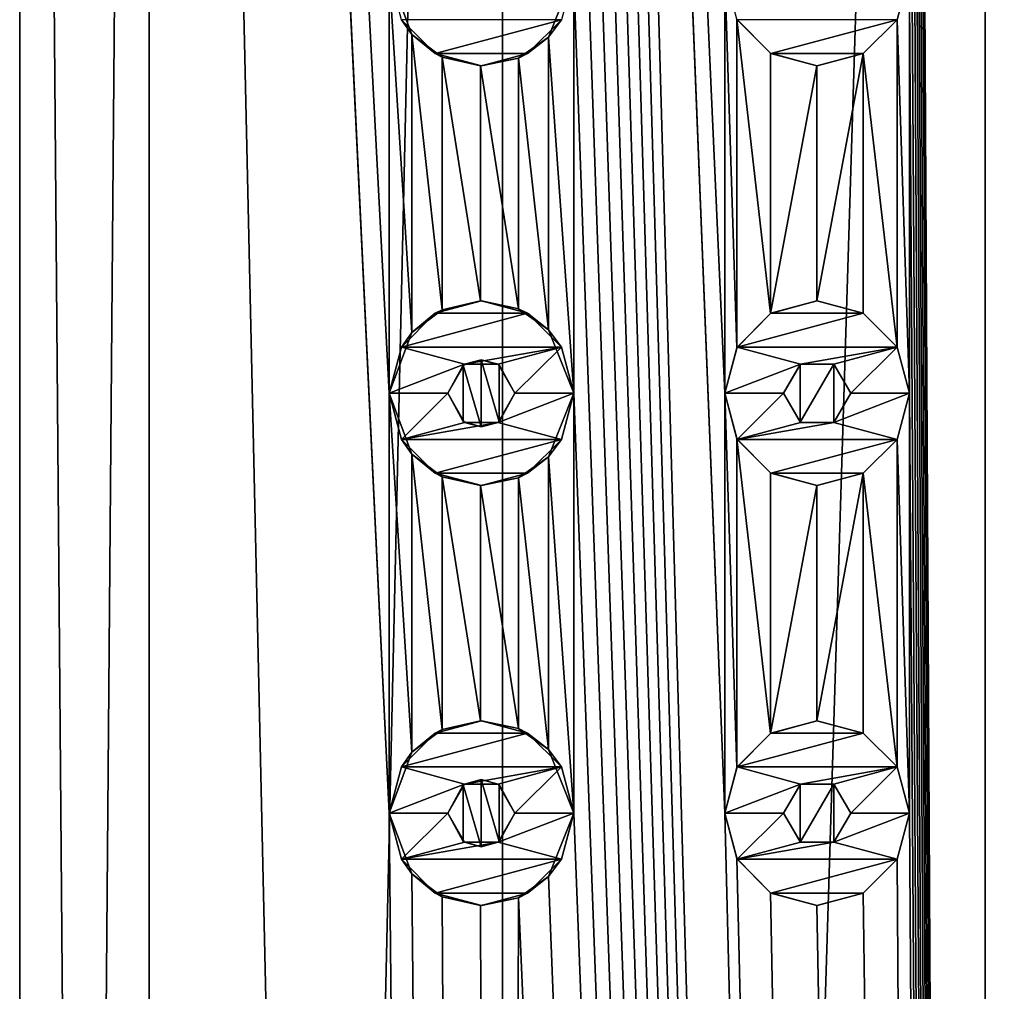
# Model space of a CAD drawing. Header units: millimetres. Extents: x -175 to 175, y 0 to 204.
# Tile 125 of 138: x -12 to 0, y 142 to 154. Entities that reach past the tile are written whole.
import ezdxf

# ---------------------------------------------------------------- set-up
doc = ezdxf.new("R2010")
doc.units = ezdxf.units.MM
doc.header["$LTSCALE"] = 65.185185
for name, color, linetype in [('122', 7, 'CONTINUOUS'), ('123', 7, 'CONTINUOUS'), ('127', 7, 'CONTINUOUS'), ('128', 7, 'CONTINUOUS'), ('129', 7, 'CONTINUOUS'), ('130', 7, 'CONTINUOUS'), ('131', 7, 'CONTINUOUS'), ('132', 7, 'CONTINUOUS'), ('133', 7, 'CONTINUOUS'), ('134', 7, 'CONTINUOUS'), ('135', 7, 'CONTINUOUS'), ('136', 7, 'CONTINUOUS'), ('222', 7, 'CONTINUOUS'), ('223', 7, 'CONTINUOUS'), ('227', 7, 'CONTINUOUS'), ('228', 7, 'CONTINUOUS'), ('229', 7, 'CONTINUOUS'), ('230', 7, 'CONTINUOUS'), ('231', 7, 'CONTINUOUS'), ('232', 7, 'CONTINUOUS'), ('233', 7, 'CONTINUOUS'), ('234', 7, 'CONTINUOUS'), ('235', 7, 'CONTINUOUS'), ('236', 7, 'CONTINUOUS'), ('261', 7, 'CONTINUOUS'), ('262', 7, 'CONTINUOUS'), ('271', 7, 'CONTINUOUS'), ('272', 7, 'CONTINUOUS'), ('32', 7, 'CONTINUOUS'), ('33', 7, 'CONTINUOUS')]:
    doc.layers.add(name, color=color, linetype=linetype)

msp = doc.modelspace()

# ---------------------------------------------------------------- linework, layer by layer
at = {"layer": '122', "linetype": 'CONTINUOUS'}
for points in [[(-2.55, 153.547, 12.5), (-1.047, 153.95, 12.5), (-2.953, 153.95, 12.5), (-2.55, 153.547, 12.5)], [(-1.45, 153.547, 12.5), (-1.047, 153.95, 12.5), (-2.55, 153.547, 12.5), (-1.45, 153.547, 12.5)], [(-2, 153.4, 12.5), (-1.45, 153.547, 12.5), (-2.55, 153.547, 12.5), (-2, 153.4, 12.5)]]:
    msp.add_3dface(points, dxfattribs=at)
at = {"layer": '123', "linetype": 'CONTINUOUS'}
for points in [[(-1.048, 153.95, 11.452), (-0.9, 154.5, 11.465), (-1.047, 153.95, 12.5), (-1.048, 153.95, 11.452)], [(-2.957, 153.958, 11.113), (-2.557, 153.551, 11.212), (-2.953, 153.95, 12.5), (-2.957, 153.958, 11.113)], [(-2.557, 153.551, 11.212), (-2.55, 153.547, 12.5), (-2.953, 153.95, 12.5), (-2.557, 153.551, 11.212)], [(-1.45, 153.547, 11.408), (-1.048, 153.95, 11.452), (-1.45, 153.547, 12.5), (-1.45, 153.547, 11.408)], [(-1.048, 153.95, 11.452), (-1.047, 153.95, 12.5), (-1.45, 153.547, 12.5), (-1.048, 153.95, 11.452)], [(-2.557, 153.551, 11.212), (-2.002, 153.4, 11.324), (-2.55, 153.547, 12.5), (-2.557, 153.551, 11.212)], [(-2.002, 153.4, 11.324), (-2, 153.4, 12.5), (-2.55, 153.547, 12.5), (-2.002, 153.4, 11.324)], [(-2.002, 153.4, 11.324), (-1.45, 153.547, 11.408), (-2, 153.4, 12.5), (-2.002, 153.4, 11.324)], [(-1.45, 153.547, 11.408), (-1.45, 153.547, 12.5), (-2, 153.4, 12.5), (-1.45, 153.547, 11.408)]]:
    msp.add_3dface(points, dxfattribs=at)
at = {"layer": '127', "linetype": 'CONTINUOUS'}
for points in [[(-2, 150.6, 12.5), (-2.55, 150.453, 12.5), (-1.45, 150.453, 12.5), (-2, 150.6, 12.5)], [(-2.55, 150.453, 12.5), (-2.953, 150.05, 12.5), (-1.45, 150.453, 12.5), (-2.55, 150.453, 12.5)], [(-1.45, 150.453, 12.5), (-2.953, 150.05, 12.5), (-1.047, 150.05, 12.5), (-1.45, 150.453, 12.5)], [(-2.953, 150.05, 12.5), (-3.1, 149.5, 12.5), (-2.2, 149.846, 12.5), (-2.953, 150.05, 12.5)], [(-1.047, 150.05, 12.5), (-2.953, 150.05, 12.5), (-2.2, 149.846, 12.5), (-1.047, 150.05, 12.5)], [(-1.8, 149.846, 12.5), (-1.047, 150.05, 12.5), (-2.2, 149.846, 12.5), (-1.8, 149.846, 12.5)], [(-1.6, 149.5, 12.5), (-1.047, 150.05, 12.5), (-1.8, 149.846, 12.5), (-1.6, 149.5, 12.5)], [(-0.9, 149.5, 12.5), (-1.047, 150.05, 12.5), (-1.6, 149.5, 12.5), (-0.9, 149.5, 12.5)], [(-3.1, 149.5, 12.5), (-2.4, 149.5, 12.5), (-2.2, 149.846, 12.5), (-3.1, 149.5, 12.5)], [(-3.1, 149.5, 12.5), (-2.953, 148.95, 12.5), (-2.4, 149.5, 12.5), (-3.1, 149.5, 12.5)], [(-2.4, 149.5, 12.5), (-2.953, 148.95, 12.5), (-2.2, 149.154, 12.5), (-2.4, 149.5, 12.5)], [(-1.047, 148.95, 12.5), (-0.9, 149.5, 12.5), (-1.8, 149.154, 12.5), (-1.047, 148.95, 12.5)], [(-1.8, 149.154, 12.5), (-0.9, 149.5, 12.5), (-1.6, 149.5, 12.5), (-1.8, 149.154, 12.5)], [(-2.953, 148.95, 12.5), (-1.047, 148.95, 12.5), (-1.8, 149.154, 12.5), (-2.953, 148.95, 12.5)], [(-2.2, 149.154, 12.5), (-2.953, 148.95, 12.5), (-1.8, 149.154, 12.5), (-2.2, 149.154, 12.5)], [(-2.55, 148.547, 12.5), (-1.047, 148.95, 12.5), (-2.953, 148.95, 12.5), (-2.55, 148.547, 12.5)], [(-1.45, 148.547, 12.5), (-1.047, 148.95, 12.5), (-2.55, 148.547, 12.5), (-1.45, 148.547, 12.5)], [(-2, 148.4, 12.5), (-1.45, 148.547, 12.5), (-2.55, 148.547, 12.5), (-2, 148.4, 12.5)]]:
    msp.add_3dface(points, dxfattribs=at)
at = {"layer": '128', "linetype": 'CONTINUOUS'}
for points in [[(-3.1, 149.5, 11.074), (-2.957, 148.958, 11.113), (-3.1, 149.5, 12.5), (-3.1, 149.5, 11.074)], [(-3.1, 149.5, 12.5), (-2.957, 148.958, 11.113), (-2.953, 148.95, 12.5), (-3.1, 149.5, 12.5)], [(-1.048, 148.95, 11.452), (-0.9, 149.5, 11.465), (-1.047, 148.95, 12.5), (-1.048, 148.95, 11.452)], [(-0.9, 149.5, 11.465), (-0.9, 149.5, 12.5), (-1.047, 148.95, 12.5), (-0.9, 149.5, 11.465)], [(-2.957, 148.958, 11.113), (-2.557, 148.551, 11.212), (-2.953, 148.95, 12.5), (-2.957, 148.958, 11.113)], [(-2.557, 148.551, 11.212), (-2.55, 148.547, 12.5), (-2.953, 148.95, 12.5), (-2.557, 148.551, 11.212)], [(-1.45, 148.547, 11.408), (-1.048, 148.95, 11.452), (-1.45, 148.547, 12.5), (-1.45, 148.547, 11.408)], [(-1.048, 148.95, 11.452), (-1.047, 148.95, 12.5), (-1.45, 148.547, 12.5), (-1.048, 148.95, 11.452)], [(-2.557, 148.551, 11.212), (-2.002, 148.4, 11.324), (-2.55, 148.547, 12.5), (-2.557, 148.551, 11.212)], [(-2.002, 148.4, 11.324), (-2, 148.4, 12.5), (-2.55, 148.547, 12.5), (-2.002, 148.4, 11.324)], [(-2.002, 148.4, 11.324), (-1.45, 148.547, 11.408), (-2, 148.4, 12.5), (-2.002, 148.4, 11.324)], [(-1.45, 148.547, 11.408), (-1.45, 148.547, 12.5), (-2, 148.4, 12.5), (-1.45, 148.547, 11.408)]]:
    msp.add_3dface(points, dxfattribs=at)
at = {"layer": '129', "linetype": 'CONTINUOUS'}
for points in [[(-2.002, 150.6, 11.324), (-2.557, 150.449, 11.212), (-2.55, 150.453, 12.5), (-2.002, 150.6, 11.324)], [(-2.002, 150.6, 11.324), (-2.55, 150.453, 12.5), (-2, 150.6, 12.5), (-2.002, 150.6, 11.324)], [(-1.45, 150.453, 11.408), (-2.002, 150.6, 11.324), (-2, 150.6, 12.5), (-1.45, 150.453, 11.408)], [(-1.45, 150.453, 11.408), (-2, 150.6, 12.5), (-1.45, 150.453, 12.5), (-1.45, 150.453, 11.408)], [(-2.557, 150.449, 11.212), (-2.957, 150.042, 11.113), (-2.953, 150.05, 12.5), (-2.557, 150.449, 11.212)], [(-2.557, 150.449, 11.212), (-2.953, 150.05, 12.5), (-2.55, 150.453, 12.5), (-2.557, 150.449, 11.212)], [(-1.048, 150.05, 11.452), (-1.45, 150.453, 11.408), (-1.45, 150.453, 12.5), (-1.048, 150.05, 11.452)], [(-1.048, 150.05, 11.452), (-1.45, 150.453, 12.5), (-1.047, 150.05, 12.5), (-1.048, 150.05, 11.452)], [(-2.957, 150.042, 11.113), (-3.1, 149.5, 11.074), (-2.953, 150.05, 12.5), (-2.957, 150.042, 11.113)], [(-3.1, 149.5, 11.074), (-3.1, 149.5, 12.5), (-2.953, 150.05, 12.5), (-3.1, 149.5, 11.074)], [(-0.9, 149.5, 11.465), (-1.048, 150.05, 11.452), (-0.9, 149.5, 12.5), (-0.9, 149.5, 11.465)], [(-1.048, 150.05, 11.452), (-1.047, 150.05, 12.5), (-0.9, 149.5, 12.5), (-1.048, 150.05, 11.452)]]:
    msp.add_3dface(points, dxfattribs=at)
at = {"layer": '130', "linetype": 'CONTINUOUS'}
for points in [[(-2.2, 149.846, 12.5), (-2.4, 149.5, 12.5), (-2.202, 149.845, 11.287), (-2.2, 149.846, 12.5)], [(-2.4, 149.5, 12.5), (-2.4, 149.5, 11.247), (-2.202, 149.845, 11.287), (-2.4, 149.5, 12.5)], [(-1.799, 149.846, 11.358), (-2.2, 149.846, 12.5), (-2.202, 149.845, 11.287), (-1.799, 149.846, 11.358)], [(-1.8, 149.846, 12.5), (-2.2, 149.846, 12.5), (-1.799, 149.846, 11.358), (-1.8, 149.846, 12.5)], [(-1.6, 149.5, 12.5), (-1.8, 149.846, 12.5), (-1.6, 149.5, 11.388), (-1.6, 149.5, 12.5)], [(-1.6, 149.5, 11.388), (-1.8, 149.846, 12.5), (-1.799, 149.846, 11.358), (-1.6, 149.5, 11.388)]]:
    msp.add_3dface(points, dxfattribs=at)
at = {"layer": '131', "linetype": 'CONTINUOUS'}
for points in [[(-2.4, 149.5, 12.5), (-2.2, 149.154, 12.5), (-2.4, 149.5, 11.247), (-2.4, 149.5, 12.5)], [(-2.4, 149.5, 11.247), (-2.2, 149.154, 12.5), (-2.202, 149.155, 11.287), (-2.4, 149.5, 11.247)], [(-1.8, 149.154, 12.5), (-1.6, 149.5, 12.5), (-1.799, 149.154, 11.358), (-1.8, 149.154, 12.5)], [(-1.6, 149.5, 12.5), (-1.6, 149.5, 11.388), (-1.799, 149.154, 11.358), (-1.6, 149.5, 12.5)], [(-2.2, 149.154, 12.5), (-1.8, 149.154, 12.5), (-2.202, 149.155, 11.287), (-2.2, 149.154, 12.5)], [(-2.202, 149.155, 11.287), (-1.8, 149.154, 12.5), (-1.799, 149.154, 11.358), (-2.202, 149.155, 11.287)]]:
    msp.add_3dface(points, dxfattribs=at)
at = {"layer": '132', "linetype": 'CONTINUOUS'}
for points in [[(-2, 145.6, 12.5), (-2.55, 145.453, 12.5), (-1.45, 145.453, 12.5), (-2, 145.6, 12.5)], [(-2.55, 145.453, 12.5), (-2.953, 145.05, 12.5), (-1.45, 145.453, 12.5), (-2.55, 145.453, 12.5)], [(-1.45, 145.453, 12.5), (-2.953, 145.05, 12.5), (-1.047, 145.05, 12.5), (-1.45, 145.453, 12.5)], [(-2.953, 145.05, 12.5), (-3.1, 144.5, 12.5), (-2.2, 144.846, 12.5), (-2.953, 145.05, 12.5)], [(-1.047, 145.05, 12.5), (-2.953, 145.05, 12.5), (-2.2, 144.846, 12.5), (-1.047, 145.05, 12.5)], [(-1.8, 144.846, 12.5), (-1.047, 145.05, 12.5), (-2.2, 144.846, 12.5), (-1.8, 144.846, 12.5)], [(-1.6, 144.5, 12.5), (-1.047, 145.05, 12.5), (-1.8, 144.846, 12.5), (-1.6, 144.5, 12.5)], [(-0.9, 144.5, 12.5), (-1.047, 145.05, 12.5), (-1.6, 144.5, 12.5), (-0.9, 144.5, 12.5)], [(-3.1, 144.5, 12.5), (-2.4, 144.5, 12.5), (-2.2, 144.846, 12.5), (-3.1, 144.5, 12.5)], [(-3.1, 144.5, 12.5), (-2.953, 143.95, 12.5), (-2.4, 144.5, 12.5), (-3.1, 144.5, 12.5)], [(-2.4, 144.5, 12.5), (-2.953, 143.95, 12.5), (-2.2, 144.154, 12.5), (-2.4, 144.5, 12.5)], [(-1.047, 143.95, 12.5), (-0.9, 144.5, 12.5), (-1.8, 144.154, 12.5), (-1.047, 143.95, 12.5)], [(-1.8, 144.154, 12.5), (-0.9, 144.5, 12.5), (-1.6, 144.5, 12.5), (-1.8, 144.154, 12.5)], [(-2.953, 143.95, 12.5), (-1.047, 143.95, 12.5), (-1.8, 144.154, 12.5), (-2.953, 143.95, 12.5)], [(-2.2, 144.154, 12.5), (-2.953, 143.95, 12.5), (-1.8, 144.154, 12.5), (-2.2, 144.154, 12.5)], [(-2.55, 143.547, 12.5), (-1.047, 143.95, 12.5), (-2.953, 143.95, 12.5), (-2.55, 143.547, 12.5)], [(-1.45, 143.547, 12.5), (-1.047, 143.95, 12.5), (-2.55, 143.547, 12.5), (-1.45, 143.547, 12.5)], [(-2, 143.4, 12.5), (-1.45, 143.547, 12.5), (-2.55, 143.547, 12.5), (-2, 143.4, 12.5)]]:
    msp.add_3dface(points, dxfattribs=at)
at = {"layer": '133', "linetype": 'CONTINUOUS'}
for points in [[(-3.1, 144.5, 11.074), (-2.957, 143.958, 11.113), (-3.1, 144.5, 12.5), (-3.1, 144.5, 11.074)], [(-3.1, 144.5, 12.5), (-2.957, 143.958, 11.113), (-2.953, 143.95, 12.5), (-3.1, 144.5, 12.5)], [(-1.048, 143.95, 11.452), (-0.9, 144.5, 11.465), (-1.047, 143.95, 12.5), (-1.048, 143.95, 11.452)], [(-0.9, 144.5, 11.465), (-0.9, 144.5, 12.5), (-1.047, 143.95, 12.5), (-0.9, 144.5, 11.465)], [(-2.957, 143.958, 11.113), (-2.557, 143.551, 11.212), (-2.953, 143.95, 12.5), (-2.957, 143.958, 11.113)], [(-2.557, 143.551, 11.212), (-2.55, 143.547, 12.5), (-2.953, 143.95, 12.5), (-2.557, 143.551, 11.212)], [(-1.45, 143.547, 11.408), (-1.048, 143.95, 11.452), (-1.45, 143.547, 12.5), (-1.45, 143.547, 11.408)], [(-1.048, 143.95, 11.452), (-1.047, 143.95, 12.5), (-1.45, 143.547, 12.5), (-1.048, 143.95, 11.452)], [(-2.557, 143.551, 11.212), (-2.002, 143.4, 11.324), (-2.55, 143.547, 12.5), (-2.557, 143.551, 11.212)], [(-2.002, 143.4, 11.324), (-2, 143.4, 12.5), (-2.55, 143.547, 12.5), (-2.002, 143.4, 11.324)], [(-2.002, 143.4, 11.324), (-1.45, 143.547, 11.408), (-2, 143.4, 12.5), (-2.002, 143.4, 11.324)], [(-1.45, 143.547, 11.408), (-1.45, 143.547, 12.5), (-2, 143.4, 12.5), (-1.45, 143.547, 11.408)]]:
    msp.add_3dface(points, dxfattribs=at)
at = {"layer": '134', "linetype": 'CONTINUOUS'}
for points in [[(-2.002, 145.6, 11.324), (-2.557, 145.449, 11.212), (-2.55, 145.453, 12.5), (-2.002, 145.6, 11.324)], [(-2.002, 145.6, 11.324), (-2.55, 145.453, 12.5), (-2, 145.6, 12.5), (-2.002, 145.6, 11.324)], [(-1.45, 145.453, 11.408), (-2.002, 145.6, 11.324), (-2, 145.6, 12.5), (-1.45, 145.453, 11.408)], [(-1.45, 145.453, 11.408), (-2, 145.6, 12.5), (-1.45, 145.453, 12.5), (-1.45, 145.453, 11.408)], [(-2.557, 145.449, 11.212), (-2.953, 145.05, 12.5), (-2.55, 145.453, 12.5), (-2.557, 145.449, 11.212)], [(-1.048, 145.05, 11.452), (-1.45, 145.453, 11.408), (-1.45, 145.453, 12.5), (-1.048, 145.05, 11.452)], [(-1.048, 145.05, 11.452), (-1.45, 145.453, 12.5), (-1.047, 145.05, 12.5), (-1.048, 145.05, 11.452)], [(-2.557, 145.449, 11.212), (-2.957, 145.042, 11.113), (-2.953, 145.05, 12.5), (-2.557, 145.449, 11.212)], [(-2.957, 145.042, 11.113), (-3.1, 144.5, 11.074), (-2.953, 145.05, 12.5), (-2.957, 145.042, 11.113)], [(-3.1, 144.5, 11.074), (-3.1, 144.5, 12.5), (-2.953, 145.05, 12.5), (-3.1, 144.5, 11.074)], [(-0.9, 144.5, 11.465), (-1.048, 145.05, 11.452), (-0.9, 144.5, 12.5), (-0.9, 144.5, 11.465)], [(-1.048, 145.05, 11.452), (-1.047, 145.05, 12.5), (-0.9, 144.5, 12.5), (-1.048, 145.05, 11.452)]]:
    msp.add_3dface(points, dxfattribs=at)
at = {"layer": '135', "linetype": 'CONTINUOUS'}
for points in [[(-2.2, 144.846, 12.5), (-2.4, 144.5, 12.5), (-2.202, 144.845, 11.287), (-2.2, 144.846, 12.5)], [(-2.4, 144.5, 12.5), (-2.4, 144.5, 11.247), (-2.202, 144.845, 11.287), (-2.4, 144.5, 12.5)], [(-1.799, 144.846, 11.358), (-2.2, 144.846, 12.5), (-2.202, 144.845, 11.287), (-1.799, 144.846, 11.358)], [(-1.8, 144.846, 12.5), (-2.2, 144.846, 12.5), (-1.799, 144.846, 11.358), (-1.8, 144.846, 12.5)], [(-1.6, 144.5, 12.5), (-1.8, 144.846, 12.5), (-1.6, 144.5, 11.388), (-1.6, 144.5, 12.5)], [(-1.6, 144.5, 11.388), (-1.8, 144.846, 12.5), (-1.799, 144.846, 11.358), (-1.6, 144.5, 11.388)]]:
    msp.add_3dface(points, dxfattribs=at)
at = {"layer": '136', "linetype": 'CONTINUOUS'}
for points in [[(-2.4, 144.5, 12.5), (-2.2, 144.154, 12.5), (-2.4, 144.5, 11.247), (-2.4, 144.5, 12.5)], [(-2.4, 144.5, 11.247), (-2.2, 144.154, 12.5), (-2.202, 144.155, 11.287), (-2.4, 144.5, 11.247)], [(-1.8, 144.154, 12.5), (-1.6, 144.5, 12.5), (-1.799, 144.154, 11.358), (-1.8, 144.154, 12.5)], [(-1.6, 144.5, 12.5), (-1.6, 144.5, 11.388), (-1.799, 144.154, 11.358), (-1.6, 144.5, 12.5)], [(-2.2, 144.154, 12.5), (-1.8, 144.154, 12.5), (-2.202, 144.155, 11.287), (-2.2, 144.154, 12.5)], [(-2.202, 144.155, 11.287), (-1.8, 144.154, 12.5), (-1.799, 144.154, 11.358), (-2.202, 144.155, 11.287)]]:
    msp.add_3dface(points, dxfattribs=at)
at = {"layer": '222', "linetype": 'CONTINUOUS'}
for points in [[(-6.55, 153.547, 11), (-5.047, 153.95, 11), (-6.953, 153.95, 11), (-6.55, 153.547, 11)], [(-5.45, 153.547, 11), (-5.047, 153.95, 11), (-6.55, 153.547, 11), (-5.45, 153.547, 11)], [(-6, 153.4, 11), (-5.45, 153.547, 11), (-6.55, 153.547, 11), (-6, 153.4, 11)]]:
    msp.add_3dface(points, dxfattribs=at)
at = {"layer": '223', "linetype": 'CONTINUOUS'}
for points in [[(-7.1, 154.5, 9.047), (-6.828, 153.775, 9.254), (-7.1, 154.5, 11), (-7.1, 154.5, 9.047)], [(-7.1, 154.5, 11), (-6.828, 153.775, 9.254), (-6.953, 153.95, 11), (-7.1, 154.5, 11)], [(-5.202, 153.743, 10.256), (-4.9, 154.5, 10.404), (-5.047, 153.95, 11), (-5.202, 153.743, 10.256)], [(-6.828, 153.775, 9.254), (-6.55, 153.547, 11), (-6.953, 153.95, 11), (-6.828, 153.775, 9.254)], [(-5.202, 153.743, 10.256), (-5.047, 153.95, 11), (-5.45, 153.547, 11), (-5.202, 153.743, 10.256)], [(-6.828, 153.775, 9.254), (-6.467, 153.504, 9.509), (-6.55, 153.547, 11), (-6.828, 153.775, 9.254)], [(-5.559, 153.492, 10.067), (-5.202, 153.743, 10.256), (-5.45, 153.547, 11), (-5.559, 153.492, 10.067)], [(-6.467, 153.504, 9.509), (-6.009, 153.4, 9.805), (-6.55, 153.547, 11), (-6.467, 153.504, 9.509)], [(-6.009, 153.4, 9.805), (-6, 153.4, 11), (-6.55, 153.547, 11), (-6.009, 153.4, 9.805)], [(-5.559, 153.492, 10.067), (-5.45, 153.547, 11), (-6, 153.4, 11), (-5.559, 153.492, 10.067)], [(-6.009, 153.4, 9.805), (-5.559, 153.492, 10.067), (-6, 153.4, 11), (-6.009, 153.4, 9.805)]]:
    msp.add_3dface(points, dxfattribs=at)
at = {"layer": '227', "linetype": 'CONTINUOUS'}
for points in [[(-6, 150.6, 11), (-6.55, 150.453, 11), (-5.45, 150.453, 11), (-6, 150.6, 11)], [(-6.55, 150.453, 11), (-6.953, 150.05, 11), (-5.45, 150.453, 11), (-6.55, 150.453, 11)], [(-5.45, 150.453, 11), (-6.953, 150.05, 11), (-5.047, 150.05, 11), (-5.45, 150.453, 11)], [(-6.953, 150.05, 11), (-7.1, 149.5, 11), (-6.2, 149.846, 11), (-6.953, 150.05, 11)], [(-5.047, 150.05, 11), (-6.953, 150.05, 11), (-6.2, 149.846, 11), (-5.047, 150.05, 11)], [(-5.8, 149.846, 11), (-5.047, 150.05, 11), (-6.2, 149.846, 11), (-5.8, 149.846, 11)], [(-5.6, 149.5, 11), (-5.047, 150.05, 11), (-5.8, 149.846, 11), (-5.6, 149.5, 11)], [(-4.9, 149.5, 11), (-5.047, 150.05, 11), (-5.6, 149.5, 11), (-4.9, 149.5, 11)], [(-7.1, 149.5, 11), (-6.4, 149.5, 11), (-6.2, 149.846, 11), (-7.1, 149.5, 11)], [(-7.1, 149.5, 11), (-6.953, 148.95, 11), (-6.4, 149.5, 11), (-7.1, 149.5, 11)], [(-6.4, 149.5, 11), (-6.953, 148.95, 11), (-6.2, 149.154, 11), (-6.4, 149.5, 11)], [(-5.047, 148.95, 11), (-4.9, 149.5, 11), (-5.8, 149.154, 11), (-5.047, 148.95, 11)], [(-5.8, 149.154, 11), (-4.9, 149.5, 11), (-5.6, 149.5, 11), (-5.8, 149.154, 11)], [(-6.953, 148.95, 11), (-5.047, 148.95, 11), (-5.8, 149.154, 11), (-6.953, 148.95, 11)], [(-6.2, 149.154, 11), (-6.953, 148.95, 11), (-5.8, 149.154, 11), (-6.2, 149.154, 11)], [(-6.55, 148.547, 11), (-5.047, 148.95, 11), (-6.953, 148.95, 11), (-6.55, 148.547, 11)], [(-5.45, 148.547, 11), (-5.047, 148.95, 11), (-6.55, 148.547, 11), (-5.45, 148.547, 11)], [(-6, 148.4, 11), (-5.45, 148.547, 11), (-6.55, 148.547, 11), (-6, 148.4, 11)]]:
    msp.add_3dface(points, dxfattribs=at)
at = {"layer": '228', "linetype": 'CONTINUOUS'}
for points in [[(-7.1, 149.5, 9.047), (-6.828, 148.775, 9.254), (-7.1, 149.5, 11), (-7.1, 149.5, 9.047)], [(-7.1, 149.5, 11), (-6.828, 148.775, 9.254), (-6.953, 148.95, 11), (-7.1, 149.5, 11)], [(-5.202, 148.743, 10.256), (-4.9, 149.5, 10.404), (-5.047, 148.95, 11), (-5.202, 148.743, 10.256)], [(-4.9, 149.5, 10.404), (-4.9, 149.5, 11), (-5.047, 148.95, 11), (-4.9, 149.5, 10.404)], [(-6.828, 148.775, 9.254), (-6.55, 148.547, 11), (-6.953, 148.95, 11), (-6.828, 148.775, 9.254)], [(-5.202, 148.743, 10.256), (-5.047, 148.95, 11), (-5.45, 148.547, 11), (-5.202, 148.743, 10.256)], [(-6.828, 148.775, 9.254), (-6.467, 148.504, 9.509), (-6.55, 148.547, 11), (-6.828, 148.775, 9.254)], [(-5.559, 148.492, 10.067), (-5.202, 148.743, 10.256), (-5.45, 148.547, 11), (-5.559, 148.492, 10.067)], [(-6.467, 148.504, 9.509), (-6.009, 148.4, 9.805), (-6.55, 148.547, 11), (-6.467, 148.504, 9.509)], [(-6.009, 148.4, 9.805), (-6, 148.4, 11), (-6.55, 148.547, 11), (-6.009, 148.4, 9.805)], [(-5.559, 148.492, 10.067), (-5.45, 148.547, 11), (-6, 148.4, 11), (-5.559, 148.492, 10.067)], [(-6.009, 148.4, 9.805), (-5.559, 148.492, 10.067), (-6, 148.4, 11), (-6.009, 148.4, 9.805)]]:
    msp.add_3dface(points, dxfattribs=at)
at = {"layer": '229', "linetype": 'CONTINUOUS'}
for points in [[(-6.468, 150.496, 9.509), (-6.55, 150.453, 11), (-6, 150.6, 11), (-6.468, 150.496, 9.509)], [(-6.009, 150.6, 9.805), (-6.468, 150.496, 9.509), (-6, 150.6, 11), (-6.009, 150.6, 9.805)], [(-5.559, 150.508, 10.067), (-6.009, 150.6, 9.805), (-6, 150.6, 11), (-5.559, 150.508, 10.067)], [(-5.559, 150.508, 10.067), (-6, 150.6, 11), (-5.45, 150.453, 11), (-5.559, 150.508, 10.067)], [(-5.202, 150.257, 10.256), (-5.559, 150.508, 10.067), (-5.45, 150.453, 11), (-5.202, 150.257, 10.256)], [(-6.828, 150.225, 9.254), (-6.953, 150.05, 11), (-6.55, 150.453, 11), (-6.828, 150.225, 9.254)], [(-6.468, 150.496, 9.509), (-6.828, 150.225, 9.254), (-6.55, 150.453, 11), (-6.468, 150.496, 9.509)], [(-5.202, 150.257, 10.256), (-5.45, 150.453, 11), (-5.047, 150.05, 11), (-5.202, 150.257, 10.256)], [(-6.828, 150.225, 9.254), (-7.1, 149.5, 9.047), (-6.953, 150.05, 11), (-6.828, 150.225, 9.254)], [(-4.9, 149.5, 10.404), (-5.202, 150.257, 10.256), (-4.9, 149.5, 11), (-4.9, 149.5, 10.404)], [(-5.202, 150.257, 10.256), (-5.047, 150.05, 11), (-4.9, 149.5, 11), (-5.202, 150.257, 10.256)], [(-7.1, 149.5, 9.047), (-7.1, 149.5, 11), (-6.953, 150.05, 11), (-7.1, 149.5, 9.047)]]:
    msp.add_3dface(points, dxfattribs=at)
at = {"layer": '230', "linetype": 'CONTINUOUS'}
for points in [[(-6.2, 149.846, 11), (-6.4, 149.5, 11), (-6.215, 149.837, 9.676), (-6.2, 149.846, 11)], [(-6.4, 149.5, 11), (-6.4, 149.5, 9.555), (-6.215, 149.837, 9.676), (-6.4, 149.5, 11)], [(-6.001, 149.9, 9.81), (-6.2, 149.846, 11), (-6.215, 149.837, 9.676), (-6.001, 149.9, 9.81)], [(-5.8, 149.846, 11), (-6.2, 149.846, 11), (-6.001, 149.9, 9.81), (-5.8, 149.846, 11)], [(-5.789, 149.84, 9.937), (-5.8, 149.846, 11), (-6.001, 149.9, 9.81), (-5.789, 149.84, 9.937)], [(-5.6, 149.5, 11), (-5.8, 149.846, 11), (-5.6, 149.5, 10.044), (-5.6, 149.5, 11)], [(-5.6, 149.5, 10.044), (-5.8, 149.846, 11), (-5.789, 149.84, 9.937), (-5.6, 149.5, 10.044)]]:
    msp.add_3dface(points, dxfattribs=at)
at = {"layer": '231', "linetype": 'CONTINUOUS'}
for points in [[(-6.4, 149.5, 11), (-6.2, 149.154, 11), (-6.4, 149.5, 9.555), (-6.4, 149.5, 11)], [(-6.4, 149.5, 9.555), (-6.2, 149.154, 11), (-6.215, 149.163, 9.676), (-6.4, 149.5, 9.555)], [(-5.8, 149.154, 11), (-5.6, 149.5, 11), (-5.789, 149.16, 9.937), (-5.8, 149.154, 11)], [(-5.6, 149.5, 11), (-5.6, 149.5, 10.044), (-5.789, 149.16, 9.937), (-5.6, 149.5, 11)], [(-6.215, 149.163, 9.676), (-6.2, 149.154, 11), (-6.001, 149.1, 9.81), (-6.215, 149.163, 9.676)], [(-6.2, 149.154, 11), (-5.8, 149.154, 11), (-6.001, 149.1, 9.81), (-6.2, 149.154, 11)], [(-6.001, 149.1, 9.81), (-5.8, 149.154, 11), (-5.789, 149.16, 9.937), (-6.001, 149.1, 9.81)]]:
    msp.add_3dface(points, dxfattribs=at)
at = {"layer": '232', "linetype": 'CONTINUOUS'}
for points in [[(-6, 145.6, 11), (-6.55, 145.453, 11), (-5.45, 145.453, 11), (-6, 145.6, 11)], [(-6.55, 145.453, 11), (-6.953, 145.05, 11), (-5.45, 145.453, 11), (-6.55, 145.453, 11)], [(-5.45, 145.453, 11), (-6.953, 145.05, 11), (-5.047, 145.05, 11), (-5.45, 145.453, 11)], [(-6.953, 145.05, 11), (-7.1, 144.5, 11), (-6.2, 144.846, 11), (-6.953, 145.05, 11)], [(-5.047, 145.05, 11), (-6.953, 145.05, 11), (-6.2, 144.846, 11), (-5.047, 145.05, 11)], [(-5.8, 144.846, 11), (-5.047, 145.05, 11), (-6.2, 144.846, 11), (-5.8, 144.846, 11)], [(-5.6, 144.5, 11), (-5.047, 145.05, 11), (-5.8, 144.846, 11), (-5.6, 144.5, 11)], [(-4.9, 144.5, 11), (-5.047, 145.05, 11), (-5.6, 144.5, 11), (-4.9, 144.5, 11)], [(-7.1, 144.5, 11), (-6.4, 144.5, 11), (-6.2, 144.846, 11), (-7.1, 144.5, 11)], [(-7.1, 144.5, 11), (-6.953, 143.95, 11), (-6.4, 144.5, 11), (-7.1, 144.5, 11)], [(-6.4, 144.5, 11), (-6.953, 143.95, 11), (-6.2, 144.154, 11), (-6.4, 144.5, 11)], [(-5.047, 143.95, 11), (-4.9, 144.5, 11), (-5.8, 144.154, 11), (-5.047, 143.95, 11)], [(-5.8, 144.154, 11), (-4.9, 144.5, 11), (-5.6, 144.5, 11), (-5.8, 144.154, 11)], [(-6.953, 143.95, 11), (-5.047, 143.95, 11), (-5.8, 144.154, 11), (-6.953, 143.95, 11)], [(-6.2, 144.154, 11), (-6.953, 143.95, 11), (-5.8, 144.154, 11), (-6.2, 144.154, 11)], [(-6.55, 143.547, 11), (-5.047, 143.95, 11), (-6.953, 143.95, 11), (-6.55, 143.547, 11)], [(-5.45, 143.547, 11), (-5.047, 143.95, 11), (-6.55, 143.547, 11), (-5.45, 143.547, 11)], [(-6, 143.4, 11), (-5.45, 143.547, 11), (-6.55, 143.547, 11), (-6, 143.4, 11)]]:
    msp.add_3dface(points, dxfattribs=at)
at = {"layer": '233', "linetype": 'CONTINUOUS'}
for points in [[(-7.1, 144.5, 9.047), (-6.828, 143.775, 9.254), (-7.1, 144.5, 11), (-7.1, 144.5, 9.047)], [(-7.1, 144.5, 11), (-6.828, 143.775, 9.254), (-6.953, 143.95, 11), (-7.1, 144.5, 11)], [(-5.202, 143.743, 10.256), (-4.9, 144.5, 10.404), (-5.047, 143.95, 11), (-5.202, 143.743, 10.256)], [(-4.9, 144.5, 10.404), (-4.9, 144.5, 11), (-5.047, 143.95, 11), (-4.9, 144.5, 10.404)], [(-6.828, 143.775, 9.254), (-6.55, 143.547, 11), (-6.953, 143.95, 11), (-6.828, 143.775, 9.254)], [(-5.202, 143.743, 10.256), (-5.047, 143.95, 11), (-5.45, 143.547, 11), (-5.202, 143.743, 10.256)], [(-6.828, 143.775, 9.254), (-6.467, 143.504, 9.509), (-6.55, 143.547, 11), (-6.828, 143.775, 9.254)], [(-5.559, 143.492, 10.067), (-5.202, 143.743, 10.256), (-5.45, 143.547, 11), (-5.559, 143.492, 10.067)], [(-6.467, 143.504, 9.509), (-6.009, 143.4, 9.805), (-6.55, 143.547, 11), (-6.467, 143.504, 9.509)], [(-6.009, 143.4, 9.805), (-6, 143.4, 11), (-6.55, 143.547, 11), (-6.009, 143.4, 9.805)], [(-6.009, 143.4, 9.805), (-5.559, 143.492, 10.067), (-6, 143.4, 11), (-6.009, 143.4, 9.805)], [(-5.559, 143.492, 10.067), (-5.45, 143.547, 11), (-6, 143.4, 11), (-5.559, 143.492, 10.067)]]:
    msp.add_3dface(points, dxfattribs=at)
at = {"layer": '234', "linetype": 'CONTINUOUS'}
for points in [[(-6.468, 145.496, 9.509), (-6.55, 145.453, 11), (-6, 145.6, 11), (-6.468, 145.496, 9.509)], [(-6.009, 145.6, 9.805), (-6.468, 145.496, 9.509), (-6, 145.6, 11), (-6.009, 145.6, 9.805)], [(-5.559, 145.508, 10.067), (-6.009, 145.6, 9.805), (-6, 145.6, 11), (-5.559, 145.508, 10.067)], [(-5.559, 145.508, 10.067), (-6, 145.6, 11), (-5.45, 145.453, 11), (-5.559, 145.508, 10.067)], [(-6.828, 145.225, 9.254), (-6.953, 145.05, 11), (-6.55, 145.453, 11), (-6.828, 145.225, 9.254)], [(-6.468, 145.496, 9.509), (-6.828, 145.225, 9.254), (-6.55, 145.453, 11), (-6.468, 145.496, 9.509)], [(-5.202, 145.257, 10.256), (-5.559, 145.508, 10.067), (-5.45, 145.453, 11), (-5.202, 145.257, 10.256)], [(-5.202, 145.257, 10.256), (-5.45, 145.453, 11), (-5.047, 145.05, 11), (-5.202, 145.257, 10.256)], [(-6.828, 145.225, 9.254), (-7.1, 144.5, 9.047), (-6.953, 145.05, 11), (-6.828, 145.225, 9.254)], [(-4.9, 144.5, 10.404), (-5.202, 145.257, 10.256), (-4.9, 144.5, 11), (-4.9, 144.5, 10.404)], [(-5.202, 145.257, 10.256), (-5.047, 145.05, 11), (-4.9, 144.5, 11), (-5.202, 145.257, 10.256)], [(-7.1, 144.5, 9.047), (-7.1, 144.5, 11), (-6.953, 145.05, 11), (-7.1, 144.5, 9.047)]]:
    msp.add_3dface(points, dxfattribs=at)
at = {"layer": '235', "linetype": 'CONTINUOUS'}
for points in [[(-6.001, 144.9, 9.81), (-6.2, 144.846, 11), (-6.215, 144.837, 9.676), (-6.001, 144.9, 9.81)], [(-5.8, 144.846, 11), (-6.2, 144.846, 11), (-6.001, 144.9, 9.81), (-5.8, 144.846, 11)], [(-5.789, 144.84, 9.937), (-5.8, 144.846, 11), (-6.001, 144.9, 9.81), (-5.789, 144.84, 9.937)], [(-6.2, 144.846, 11), (-6.4, 144.5, 11), (-6.215, 144.837, 9.676), (-6.2, 144.846, 11)], [(-6.4, 144.5, 11), (-6.4, 144.5, 9.555), (-6.215, 144.837, 9.676), (-6.4, 144.5, 11)], [(-5.6, 144.5, 11), (-5.8, 144.846, 11), (-5.6, 144.5, 10.044), (-5.6, 144.5, 11)], [(-5.6, 144.5, 10.044), (-5.8, 144.846, 11), (-5.789, 144.84, 9.937), (-5.6, 144.5, 10.044)]]:
    msp.add_3dface(points, dxfattribs=at)
at = {"layer": '236', "linetype": 'CONTINUOUS'}
for points in [[(-6.4, 144.5, 11), (-6.2, 144.154, 11), (-6.4, 144.5, 9.555), (-6.4, 144.5, 11)], [(-6.4, 144.5, 9.555), (-6.2, 144.154, 11), (-6.215, 144.163, 9.676), (-6.4, 144.5, 9.555)], [(-5.8, 144.154, 11), (-5.6, 144.5, 11), (-5.789, 144.16, 9.937), (-5.8, 144.154, 11)], [(-5.6, 144.5, 11), (-5.6, 144.5, 10.044), (-5.789, 144.16, 9.937), (-5.6, 144.5, 11)], [(-6.215, 144.163, 9.676), (-6.2, 144.154, 11), (-6.001, 144.1, 9.81), (-6.215, 144.163, 9.676)], [(-6.2, 144.154, 11), (-5.8, 144.154, 11), (-6.001, 144.1, 9.81), (-6.2, 144.154, 11)], [(-6.001, 144.1, 9.81), (-5.8, 144.154, 11), (-5.789, 144.16, 9.937), (-6.001, 144.1, 9.81)]]:
    msp.add_3dface(points, dxfattribs=at)
at = {"layer": '261', "linetype": 'CONTINUOUS'}
for points in [[(-6.001, 144.9, 9.81), (-6.215, 144.837, 9.676), (-6.001, 144.1, 9.81), (-6.001, 144.9, 9.81)], [(-5.789, 144.84, 9.937), (-6.001, 144.9, 9.81), (-5.789, 144.16, 9.937), (-5.789, 144.84, 9.937)], [(-6.001, 144.9, 9.81), (-6.001, 144.1, 9.81), (-5.789, 144.16, 9.937), (-6.001, 144.9, 9.81)], [(-6.215, 144.837, 9.676), (-6.4, 144.5, 9.555), (-6.215, 144.163, 9.676), (-6.215, 144.837, 9.676)], [(-6.215, 144.837, 9.676), (-6.215, 144.163, 9.676), (-6.001, 144.1, 9.81), (-6.215, 144.837, 9.676)], [(-5.6, 144.5, 10.044), (-5.789, 144.84, 9.937), (-5.789, 144.16, 9.937), (-5.6, 144.5, 10.044)]]:
    msp.add_3dface(points, dxfattribs=at)
at = {"layer": '262', "linetype": 'CONTINUOUS'}
for points in [[(-6.215, 149.837, 9.676), (-6.4, 149.5, 9.555), (-6.215, 149.163, 9.676), (-6.215, 149.837, 9.676)], [(-6.001, 149.9, 9.81), (-6.215, 149.837, 9.676), (-6.001, 149.1, 9.81), (-6.001, 149.9, 9.81)], [(-6.215, 149.837, 9.676), (-6.215, 149.163, 9.676), (-6.001, 149.1, 9.81), (-6.215, 149.837, 9.676)], [(-5.789, 149.84, 9.937), (-6.001, 149.9, 9.81), (-5.789, 149.16, 9.937), (-5.789, 149.84, 9.937)], [(-6.001, 149.9, 9.81), (-6.001, 149.1, 9.81), (-5.789, 149.16, 9.937), (-6.001, 149.9, 9.81)], [(-5.6, 149.5, 10.044), (-5.789, 149.84, 9.937), (-5.789, 149.16, 9.937), (-5.6, 149.5, 10.044)]]:
    msp.add_3dface(points, dxfattribs=at)
at = {"layer": '271', "linetype": 'CONTINUOUS'}
for points in [[(-2.202, 144.845, 11.287), (-2.4, 144.5, 11.247), (-2.202, 144.155, 11.287), (-2.202, 144.845, 11.287)], [(-1.799, 144.846, 11.358), (-2.202, 144.845, 11.287), (-2.202, 144.155, 11.287), (-1.799, 144.846, 11.358)], [(-1.799, 144.846, 11.358), (-2.202, 144.155, 11.287), (-1.799, 144.154, 11.358), (-1.799, 144.846, 11.358)], [(-1.6, 144.5, 11.388), (-1.799, 144.846, 11.358), (-1.799, 144.154, 11.358), (-1.6, 144.5, 11.388)]]:
    msp.add_3dface(points, dxfattribs=at)
at = {"layer": '272', "linetype": 'CONTINUOUS'}
for points in [[(-2.202, 149.845, 11.287), (-2.4, 149.5, 11.247), (-2.202, 149.155, 11.287), (-2.202, 149.845, 11.287)], [(-1.799, 149.846, 11.358), (-2.202, 149.845, 11.287), (-2.202, 149.155, 11.287), (-1.799, 149.846, 11.358)], [(-1.799, 149.846, 11.358), (-2.202, 149.155, 11.287), (-1.799, 149.154, 11.358), (-1.799, 149.846, 11.358)], [(-1.6, 149.5, 11.388), (-1.799, 149.846, 11.358), (-1.799, 149.154, 11.358), (-1.6, 149.5, 11.388)]]:
    msp.add_3dface(points, dxfattribs=at)
at = {"layer": '32', "linetype": 'CONTINUOUS'}
for points in [[(-11.5, 17.5), (-9.959, 17.5, 5.75), (-11.5, 204), (-11.5, 17.5)], [(-11.5, 204), (-9.959, 17.5, 5.75), (-9.959, 204, 5.75), (-11.5, 204)], [(-9.959, 17.5, 5.75), (-5.75, 17.5, 9.959), (-9.959, 204, 5.75), (-9.959, 17.5, 5.75)], [(-9.959, 204, 5.75), (-5.75, 17.5, 9.959), (-7.1, 144.5, 9.047), (-9.959, 204, 5.75)], [(-7.1, 154.5, 9.047), (-9.959, 204, 5.75), (-7.1, 149.5, 9.047), (-7.1, 154.5, 9.047)], [(-7.1, 149.5, 9.047), (-9.959, 204, 5.75), (-7.1, 144.5, 9.047), (-7.1, 149.5, 9.047)], [(0, 17.5, 11.5), (0, 204, 11.5), (-0.9, 189.5, 11.465), (0, 17.5, 11.5)], [(0, 204, 11.5), (0, 17.5, 11.5), (0.9, 144.5, 11.465), (0, 204, 11.5)], [(0.9, 154.5, 11.465), (0, 204, 11.5), (0.9, 149.5, 11.465), (0.9, 154.5, 11.465)], [(0.9, 149.5, 11.465), (0, 204, 11.5), (0.9, 144.5, 11.465), (0.9, 149.5, 11.465)], [(0, 17.5, 11.5), (-3.1, 144.5, 11.074), (-4.9, 189.5, 10.404), (0, 17.5, 11.5)], [(0, 17.5, 11.5), (-4.9, 189.5, 10.404), (-4.9, 184.5, 10.404), (0, 17.5, 11.5)], [(-3.1, 149.5, 11.074), (-3.1, 154.5, 11.074), (-4.9, 189.5, 10.404), (-3.1, 149.5, 11.074)], [(-3.1, 144.5, 11.074), (-3.1, 149.5, 11.074), (-4.9, 189.5, 10.404), (-3.1, 144.5, 11.074)], [(0, 17.5, 11.5), (-0.9, 189.5, 11.465), (-0.9, 184.5, 11.465), (0, 17.5, 11.5)], [(0, 17.5, 11.5), (-4.9, 184.5, 10.404), (-4.9, 179.5, 10.404), (0, 17.5, 11.5)], [(0, 17.5, 11.5), (-0.9, 184.5, 11.465), (-0.9, 179.5, 11.465), (0, 17.5, 11.5)], [(0, 17.5, 11.5), (-4.9, 179.5, 10.404), (-4.9, 174.5, 10.404), (0, 17.5, 11.5)], [(0, 17.5, 11.5), (-0.9, 179.5, 11.465), (-0.9, 174.5, 11.465), (0, 17.5, 11.5)], [(0, 17.5, 11.5), (-4.9, 174.5, 10.404), (-4.9, 169.5, 10.404), (0, 17.5, 11.5)], [(0, 17.5, 11.5), (-0.9, 174.5, 11.465), (-0.9, 169.5, 11.465), (0, 17.5, 11.5)], [(0, 17.5, 11.5), (-4.9, 169.5, 10.404), (-4.9, 164.5, 10.404), (0, 17.5, 11.5)], [(0, 17.5, 11.5), (-0.9, 169.5, 11.465), (-0.9, 164.5, 11.465), (0, 17.5, 11.5)], [(0, 17.5, 11.5), (-4.9, 164.5, 10.404), (-4.9, 159.5, 10.404), (0, 17.5, 11.5)], [(0, 17.5, 11.5), (-0.9, 164.5, 11.465), (-0.9, 159.5, 11.465), (0, 17.5, 11.5)], [(0, 17.5, 11.5), (-4.9, 159.5, 10.404), (-4.9, 154.5, 10.404), (0, 17.5, 11.5)], [(0, 17.5, 11.5), (-0.9, 159.5, 11.465), (-0.9, 154.5, 11.465), (0, 17.5, 11.5)], [(-6.828, 153.775, 9.254), (-7.1, 154.5, 9.047), (-6.828, 150.225, 9.254), (-6.828, 153.775, 9.254)], [(-7.1, 154.5, 9.047), (-7.1, 149.5, 9.047), (-6.828, 150.225, 9.254), (-7.1, 154.5, 9.047)], [(-4.9, 154.5, 10.404), (-5.202, 153.743, 10.256), (-4.9, 149.5, 10.404), (-4.9, 154.5, 10.404)], [(0, 17.5, 11.5), (-4.9, 154.5, 10.404), (-4.9, 149.5, 10.404), (0, 17.5, 11.5)], [(-2.957, 153.958, 11.113), (-3.1, 154.5, 11.074), (-2.957, 150.042, 11.113), (-2.957, 153.958, 11.113)], [(-3.1, 154.5, 11.074), (-3.1, 149.5, 11.074), (-2.957, 150.042, 11.113), (-3.1, 154.5, 11.074)], [(-0.9, 154.5, 11.465), (-1.048, 153.95, 11.452), (-0.9, 149.5, 11.465), (-0.9, 154.5, 11.465)], [(0, 17.5, 11.5), (-0.9, 154.5, 11.465), (-0.9, 149.5, 11.465), (0, 17.5, 11.5)], [(-2.557, 153.551, 11.212), (-2.957, 153.958, 11.113), (-2.557, 150.449, 11.212), (-2.557, 153.551, 11.212)], [(-2.557, 150.449, 11.212), (-2.957, 153.958, 11.113), (-2.957, 150.042, 11.113), (-2.557, 150.449, 11.212)], [(-1.048, 153.95, 11.452), (-1.45, 153.547, 11.408), (-1.048, 150.05, 11.452), (-1.048, 153.95, 11.452)], [(-0.9, 149.5, 11.465), (-1.048, 153.95, 11.452), (-1.048, 150.05, 11.452), (-0.9, 149.5, 11.465)], [(-6.467, 153.504, 9.509), (-6.828, 153.775, 9.254), (-6.468, 150.496, 9.509), (-6.467, 153.504, 9.509)], [(-6.468, 150.496, 9.509), (-6.828, 153.775, 9.254), (-6.828, 150.225, 9.254), (-6.468, 150.496, 9.509)], [(-5.202, 153.743, 10.256), (-5.559, 153.492, 10.067), (-5.202, 150.257, 10.256), (-5.202, 153.743, 10.256)], [(-4.9, 149.5, 10.404), (-5.202, 153.743, 10.256), (-5.202, 150.257, 10.256), (-4.9, 149.5, 10.404)], [(-2.002, 153.4, 11.324), (-2.557, 153.551, 11.212), (-2.557, 150.449, 11.212), (-2.002, 153.4, 11.324)], [(-1.45, 153.547, 11.408), (-2.002, 153.4, 11.324), (-2.002, 150.6, 11.324), (-1.45, 153.547, 11.408)], [(-1.45, 150.453, 11.408), (-1.45, 153.547, 11.408), (-2.002, 150.6, 11.324), (-1.45, 150.453, 11.408)], [(-1.048, 150.05, 11.452), (-1.45, 153.547, 11.408), (-1.45, 150.453, 11.408), (-1.048, 150.05, 11.452)], [(-6.009, 150.6, 9.805), (-6.467, 153.504, 9.509), (-6.468, 150.496, 9.509), (-6.009, 150.6, 9.805)], [(-6.009, 153.4, 9.805), (-6.467, 153.504, 9.509), (-6.009, 150.6, 9.805), (-6.009, 153.4, 9.805)], [(-5.559, 153.492, 10.067), (-6.009, 153.4, 9.805), (-5.559, 150.508, 10.067), (-5.559, 153.492, 10.067)], [(-5.202, 150.257, 10.256), (-5.559, 153.492, 10.067), (-5.559, 150.508, 10.067), (-5.202, 150.257, 10.256)], [(-5.559, 150.508, 10.067), (-6.009, 153.4, 9.805), (-6.009, 150.6, 9.805), (-5.559, 150.508, 10.067)], [(-2.002, 150.6, 11.324), (-2.002, 153.4, 11.324), (-2.557, 150.449, 11.212), (-2.002, 150.6, 11.324)], [(-6.828, 148.775, 9.254), (-7.1, 149.5, 9.047), (-6.828, 145.225, 9.254), (-6.828, 148.775, 9.254)], [(-7.1, 149.5, 9.047), (-7.1, 144.5, 9.047), (-6.828, 145.225, 9.254), (-7.1, 149.5, 9.047)], [(-4.9, 149.5, 10.404), (-5.202, 148.743, 10.256), (-4.9, 144.5, 10.404), (-4.9, 149.5, 10.404)], [(0, 17.5, 11.5), (-4.9, 149.5, 10.404), (-4.9, 144.5, 10.404), (0, 17.5, 11.5)], [(-2.957, 148.958, 11.113), (-3.1, 149.5, 11.074), (-2.957, 145.042, 11.113), (-2.957, 148.958, 11.113)], [(-3.1, 149.5, 11.074), (-3.1, 144.5, 11.074), (-2.957, 145.042, 11.113), (-3.1, 149.5, 11.074)], [(-0.9, 149.5, 11.465), (-1.048, 148.95, 11.452), (-0.9, 144.5, 11.465), (-0.9, 149.5, 11.465)], [(0, 17.5, 11.5), (-0.9, 149.5, 11.465), (-0.9, 144.5, 11.465), (0, 17.5, 11.5)], [(-2.557, 148.551, 11.212), (-2.957, 148.958, 11.113), (-2.557, 145.449, 11.212), (-2.557, 148.551, 11.212)], [(-2.557, 145.449, 11.212), (-2.957, 148.958, 11.113), (-2.957, 145.042, 11.113), (-2.557, 145.449, 11.212)], [(-1.048, 148.95, 11.452), (-1.45, 148.547, 11.408), (-1.048, 145.05, 11.452), (-1.048, 148.95, 11.452)], [(-0.9, 144.5, 11.465), (-1.048, 148.95, 11.452), (-1.048, 145.05, 11.452), (-0.9, 144.5, 11.465)], [(-6.467, 148.504, 9.509), (-6.828, 148.775, 9.254), (-6.468, 145.496, 9.509), (-6.467, 148.504, 9.509)], [(-6.468, 145.496, 9.509), (-6.828, 148.775, 9.254), (-6.828, 145.225, 9.254), (-6.468, 145.496, 9.509)], [(-5.202, 148.743, 10.256), (-5.559, 148.492, 10.067), (-5.202, 145.257, 10.256), (-5.202, 148.743, 10.256)], [(-4.9, 144.5, 10.404), (-5.202, 148.743, 10.256), (-5.202, 145.257, 10.256), (-4.9, 144.5, 10.404)], [(-6.009, 145.6, 9.805), (-6.467, 148.504, 9.509), (-6.468, 145.496, 9.509), (-6.009, 145.6, 9.805)], [(-6.009, 148.4, 9.805), (-6.467, 148.504, 9.509), (-6.009, 145.6, 9.805), (-6.009, 148.4, 9.805)], [(-2.002, 148.4, 11.324), (-2.557, 148.551, 11.212), (-2.557, 145.449, 11.212), (-2.002, 148.4, 11.324)], [(-1.45, 148.547, 11.408), (-2.002, 148.4, 11.324), (-2.002, 145.6, 11.324), (-1.45, 148.547, 11.408)], [(-1.45, 145.453, 11.408), (-1.45, 148.547, 11.408), (-2.002, 145.6, 11.324), (-1.45, 145.453, 11.408)], [(-1.048, 145.05, 11.452), (-1.45, 148.547, 11.408), (-1.45, 145.453, 11.408), (-1.048, 145.05, 11.452)], [(-5.559, 148.492, 10.067), (-6.009, 148.4, 9.805), (-5.559, 145.508, 10.067), (-5.559, 148.492, 10.067)], [(-5.559, 145.508, 10.067), (-6.009, 148.4, 9.805), (-6.009, 145.6, 9.805), (-5.559, 145.508, 10.067)], [(-5.202, 145.257, 10.256), (-5.559, 148.492, 10.067), (-5.559, 145.508, 10.067), (-5.202, 145.257, 10.256)], [(-2.002, 145.6, 11.324), (-2.002, 148.4, 11.324), (-2.557, 145.449, 11.212), (-2.002, 145.6, 11.324)], [(-7.1, 144.5, 9.047), (-5.75, 17.5, 9.959), (-6.828, 143.775, 9.254), (-7.1, 144.5, 9.047)], [(-5.202, 143.743, 10.256), (0, 17.5, 11.5), (-4.9, 144.5, 10.404), (-5.202, 143.743, 10.256)], [(-3.1, 144.5, 11.074), (0, 17.5, 11.5), (-2.957, 143.958, 11.113), (-3.1, 144.5, 11.074)], [(-1.048, 143.95, 11.452), (0, 17.5, 11.5), (-0.9, 144.5, 11.465), (-1.048, 143.95, 11.452)], [(0, 17.5, 11.5), (5.75, 17.5, 9.959), (0.9, 144.5, 11.465), (0, 17.5, 11.5)], [(-2.957, 143.958, 11.113), (0, 17.5, 11.5), (-2.557, 143.551, 11.212), (-2.957, 143.958, 11.113)], [(-1.45, 143.547, 11.408), (0, 17.5, 11.5), (-1.048, 143.95, 11.452), (-1.45, 143.547, 11.408)], [(-6.828, 143.775, 9.254), (-5.75, 17.5, 9.959), (-6.467, 143.504, 9.509), (-6.828, 143.775, 9.254)], [(-5.559, 143.492, 10.067), (0, 17.5, 11.5), (-5.202, 143.743, 10.256), (-5.559, 143.492, 10.067)], [(-6.467, 143.504, 9.509), (-5.75, 17.5, 9.959), (-6.009, 143.4, 9.805), (-6.467, 143.504, 9.509)], [(-6.009, 143.4, 9.805), (-5.75, 17.5, 9.959), (-5.559, 143.492, 10.067), (-6.009, 143.4, 9.805)], [(-5.75, 17.5, 9.959), (0, 17.5, 11.5), (-5.559, 143.492, 10.067), (-5.75, 17.5, 9.959)], [(-2.557, 143.551, 11.212), (0, 17.5, 11.5), (-2.002, 143.4, 11.324), (-2.557, 143.551, 11.212)], [(-2.002, 143.4, 11.324), (0, 17.5, 11.5), (-1.45, 143.547, 11.408), (-2.002, 143.4, 11.324)]]:
    msp.add_3dface(points, dxfattribs=at)
at = {"layer": '33', "linetype": 'CONTINUOUS'}
for points in [[(-9.959, 17.5, -5.75), (-11.5, 17.5), (-9.959, 204, -5.75), (-9.959, 17.5, -5.75)], [(-11.5, 17.5), (-11.5, 204), (-9.959, 204, -5.75), (-11.5, 17.5)], [(-5.75, 17.5, -9.959), (-9.959, 17.5, -5.75), (-5.75, 204, -9.959), (-5.75, 17.5, -9.959)], [(-5.75, 204, -9.959), (-9.959, 17.5, -5.75), (-9.959, 204, -5.75), (-5.75, 204, -9.959)], [(0, 17.5, -11.5), (-5.75, 17.5, -9.959), (0, 204, -11.5), (0, 17.5, -11.5)], [(0, 204, -11.5), (-5.75, 17.5, -9.959), (-5.75, 204, -9.959), (0, 204, -11.5)], [(5.75, 17.5, -9.959), (0, 17.5, -11.5), (5.75, 204, -9.959), (5.75, 17.5, -9.959)], [(5.75, 204, -9.959), (0, 17.5, -11.5), (0, 204, -11.5), (5.75, 204, -9.959)]]:
    msp.add_3dface(points, dxfattribs=at)

doc.saveas('drawing.dxf')
